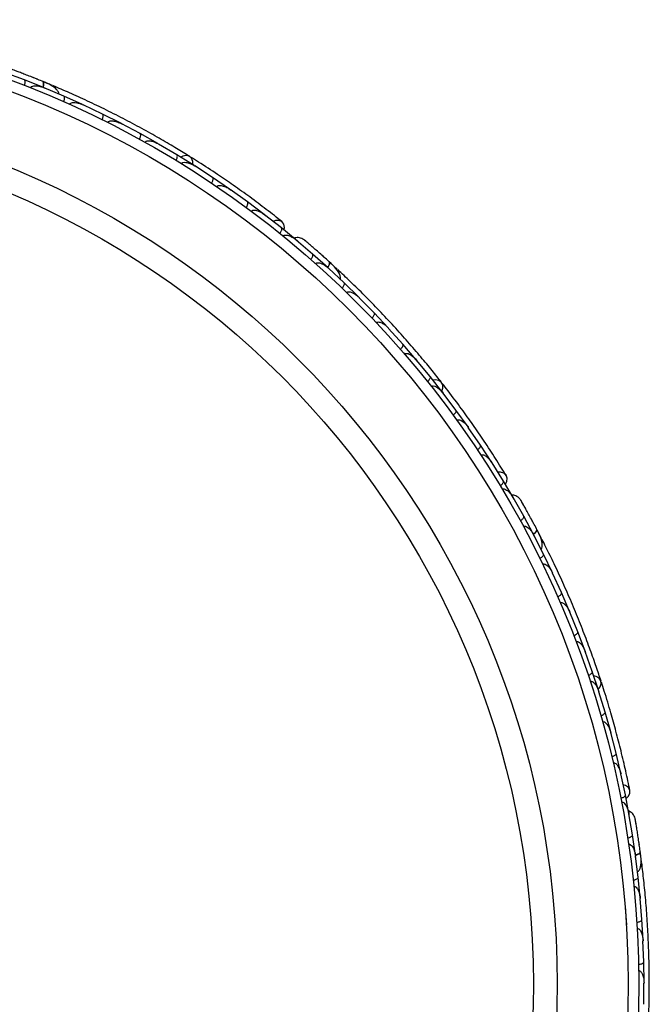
# Model space of a CAD drawing. Header units: millimetres. Extents: x 59 to 109, y 26 to 144.
# Tile 21 of 158: x 65.68 to 68.67, y 45.91 to 50.58. Entities that reach past the tile are written whole.
import ezdxf

# ---------------------------------------------------------------- set-up
doc = ezdxf.new("R2010")
doc.units = ezdxf.units.MM

msp = doc.modelspace()

# ---------------------------------------------------------------- linework, layer by layer
at = {"color": 7, "linetype": 'Continuous', "lineweight": 25}
for p, q in [((65.70155, 50.29731), (65.60596, 50.33276)), ((65.79304, 50.26084), (65.70158, 50.29738)), ((65.8353, 50.27005), (65.82741, 50.27334)), ((65.8013, 50.25696), (65.79541, 50.25946)), ((65.88885, 50.22002), (65.79549, 50.25941)), ((65.97821, 50.17976), (65.88889, 50.22008)), ((65.98678, 50.17529), (65.9805, 50.17829)), ((66.07175, 50.13495), (65.98052, 50.17826)), ((66.15899, 50.09095), (66.07179, 50.13502)), ((66.25028, 50.0422), (66.16127, 50.08933)), ((66.16772, 50.08592), (66.16133, 50.08932)), ((66.33542, 49.99449), (66.25033, 50.04226)), ((66.42447, 49.9418), (66.33762, 49.99277)), ((66.34414, 49.98895), (66.33776, 49.99272)), ((66.50751, 49.89037), (66.42452, 49.94186)), ((66.59432, 49.83374), (66.50964, 49.88856)), ((66.51601, 49.88443), (66.50983, 49.88846)), ((66.67524, 49.77858), (66.59438, 49.8338)), ((66.75981, 49.71798), (66.6773, 49.77666)), ((66.68335, 49.77236), (66.67755, 49.77652)), ((66.83859, 49.65904), (66.75986, 49.71803)), ((66.92087, 49.5944), (66.84058, 49.65701)), ((66.84609, 49.65272), (66.84085, 49.65682)), ((66.99747, 49.53173), (66.92093, 49.59445)), ((66.99513, 49.53301), (66.99073, 49.53677)), ((67.06854, 49.47066), (66.99084, 49.53666)), ((67.14204, 49.40509), (67.06859, 49.47071)), ((67.14848, 49.39861), (67.1438, 49.40298)), ((67.21811, 49.33396), (67.14385, 49.40291)), ((67.1849, 49.39929), (67.1526, 49.42904)), ((67.28831, 49.26556), (67.21817, 49.33401)), ((67.29483, 49.25843), (67.28996, 49.2634)), ((67.36088, 49.19147), (67.28996, 49.26337)), ((67.42782, 49.12028), (67.36095, 49.19151)), ((67.49693, 49.04325), (67.4294, 49.11798)), ((67.4343, 49.11257), (67.42946, 49.11795)), ((67.56061, 48.9693), (67.49699, 49.04329)), ((67.62627, 48.88933), (67.56209, 48.96693)), ((67.56691, 48.9611), (67.5622, 48.96683)), ((67.68671, 48.8126), (67.62634, 48.88937)), ((67.74892, 48.72969), (67.68809, 48.81017)), ((67.69267, 48.80411), (67.68824, 48.81)), ((67.8061, 48.65018), (67.74899, 48.72973)), ((67.86483, 48.56431), (67.80738, 48.64767)), ((67.81159, 48.64157), (67.80755, 48.64745)), ((67.9187, 48.48198), (67.8649, 48.56434)), ((67.97391, 48.3931), (67.91988, 48.4794)), ((67.92359, 48.47348), (67.92007, 48.47913)), ((68.02447, 48.30801), (67.97399, 48.39313)), ((68.0227, 48.31002), (68.01986, 48.31505)), ((68.07035, 48.22631), (68.01991, 48.31491)), ((68.117, 48.13956), (68.07042, 48.22634)), ((68.12083, 48.13127), (68.11793, 48.13698)), ((68.16416, 48.0467), (68.11795, 48.13689)), ((68.15529, 48.11945), (68.13511, 48.15846)), ((68.20673, 47.95842), (68.16423, 48.04673)), ((68.24958, 47.86397), (68.20753, 47.95579)), ((68.21042, 47.94949), (68.20754, 47.95583)), ((68.28813, 47.77419), (68.24966, 47.864)), ((68.32673, 47.67816), (68.28884, 47.77149)), ((68.29158, 47.76472), (68.28888, 47.77144)), ((68.36128, 47.58689), (68.3268, 47.67818)), ((68.39563, 47.48929), (68.36186, 47.58416)), ((68.3644, 47.57704), (68.36193, 47.58403)), ((68.42618, 47.39652), (68.39571, 47.4893)), ((68.45629, 47.29733), (68.42665, 47.39375)), ((68.42888, 47.3865), (68.42673, 47.39355)), ((68.48282, 47.20306), (68.45636, 47.29734)), ((68.50864, 47.10228), (68.48316, 47.20027)), ((68.48503, 47.19308), (68.48325, 47.2)), ((68.5311, 47.00649), (68.50872, 47.10228)), ((68.55258, 46.90408), (68.53133, 47.00366)), ((68.53279, 46.99682), (68.53141, 47.00334)), ((68.57099, 46.80684), (68.55267, 46.90409)), ((68.57001, 46.80933), (68.56906, 46.81503)), ((68.58616, 46.71437), (68.56907, 46.81488)), ((68.60033, 46.61689), (68.58624, 46.71438)), ((68.62943, 46.58491), (68.62381, 46.62846)), ((68.61288, 46.51351), (68.60031, 46.61406)), ((68.60109, 46.6078), (68.60032, 46.61415)), ((68.62269, 46.41599), (68.61296, 46.51351)), ((68.63066, 46.31258), (68.62255, 46.41325)), ((68.6231, 46.40634), (68.62256, 46.41328)), ((68.55126, 46.36934), (68.55718, 46.28743)), ((68.63617, 46.21503), (68.63074, 46.31258)), ((68.6396, 46.1116), (68.63591, 46.21225)), ((68.63618, 46.20496), (68.63593, 46.21219)), ((68.64085, 46.01401), (68.63968, 46.11159)), ((68.63975, 45.91054), (68.64046, 46.01124)), ((68.64041, 46.00368), (68.64048, 46.0111))]:
    msp.add_line(p, q, dxfattribs=at)
at = {"color": 1, "linetype": 'Continuous', "lineweight": 25, "flags": 128}
for points in [[(65.79226, 50.26167), (65.79274, 50.26407), (65.79382, 50.27182), (65.79399, 50.27847), (65.79326, 50.28376), (65.79164, 50.2875), (65.7892, 50.28953)], [(67.14159, 49.40614), (67.14286, 49.40823), (67.14653, 49.41514), (67.14896, 49.42133), (67.15008, 49.42655), (67.14984, 49.43062), (67.14825, 49.43336)], [(68.11694, 48.1407), (68.11885, 48.14223), (68.12465, 48.14747), (68.12906, 48.15245), (68.1319, 48.15698), (68.13306, 48.16088), (68.1325, 48.16401)], [(68.59994, 46.61776), (68.60297, 46.61878), (68.61022, 46.62171), (68.61607, 46.62489), (68.62029, 46.62817), (68.62271, 46.63144), (68.62326, 46.63457)]]:
    msp.add_lwpolyline(points, dxfattribs=at)
at = {"color": 7, "linetype": 'Continuous', "lineweight": 25, "flags": 128}
for points in [[(66.50016, 49.89515), (66.50006, 49.91014), (66.49437, 49.92499), (66.4835, 49.93503), (66.46903, 49.93882), (66.45304, 49.9358), (66.44336, 49.93064)], [(66.93468, 49.58362), (66.93632, 49.59736), (66.93269, 49.61313), (66.92319, 49.62474), (66.90921, 49.63049), (66.89283, 49.62953), (66.88198, 49.6253)], [(67.68144, 48.81961), (67.68647, 48.83372), (67.6862, 48.84962), (67.67943, 48.86278), (67.66713, 48.87129), (67.65107, 48.87392), (67.64021, 48.87238)], [(67.98321, 48.37824), (67.98945, 48.3906), (67.99143, 48.40666), (67.98647, 48.42082), (67.9753, 48.431), (67.95958, 48.4357), (67.94794, 48.43544)], [(68.10925, 48.20757), (68.1094, 48.20726), (68.10953, 48.20695)], [(68.42363, 47.4049), (68.43318, 47.41645), (68.43837, 47.43148), (68.4365, 47.44616), (68.42785, 47.45836), (68.41366, 47.46632), (68.40293, 47.4686)], [(68.55624, 46.88694), (68.56632, 46.89642), (68.57368, 46.91083), (68.57386, 46.92584), (68.56686, 46.93923), (68.55368, 46.94902), (68.54265, 46.95275)], [(68.6163, 46.68346), (68.61634, 46.68311), (68.61635, 46.68278)]]:
    msp.add_lwpolyline(points, dxfattribs=at)
at = {"color": 7, "linetype": 'Continuous', "lineweight": 25}
for radius in [4.575, 4.525, 4.188, 4.075]:
    msp.add_circle((64.04094, 46.00769), radius, dxfattribs=at)
for centre, start, end in [((65.82745, 50.24594), 17.6192, 63.09896), ((67.16927, 49.37931), 357.6192, 43.09896), ((68.13378, 48.10603), 337.6192, 23.09896), ((68.60462, 46.57965), 317.6192, 3.09896)]:
    msp.add_arc(centre, 0.02567, start, end, dxfattribs=at)
for points, knots in [([(65.79219, 50.28831), (65.78332, 50.29192), (65.7656, 50.29913), (65.73809, 50.31007), (65.71168, 50.32039), (65.68771, 50.32958), (65.66739, 50.33726), (65.65218, 50.34292), (65.64245, 50.34651), (65.64127, 50.34693), (65.6407, 50.34713)], [0, 0, 0, 0, 0.1253341, 0.2502351, 0.3757048, 0.5015073, 0.6270811, 0.7524027, 0.8783335, 1, 1, 1, 1]), ([(65.70221, 50.27041), (65.70274, 50.27189), (65.70416, 50.2758), (65.70556, 50.2822), (65.70597, 50.28899), (65.70492, 50.2944), (65.70308, 50.29673), (65.70179, 50.29739), (65.70155, 50.29748), (65.70152, 50.2975)], [0, 0, 0, 0, 0.1153787, 0.305714, 0.5012752, 0.7256734, 0.9502371, 0.9934744, 1, 1, 1, 1]), ([(65.76368, 50.29986), (65.7621, 50.30049), (65.75521, 50.30327), (65.74853, 50.30592), (65.74338, 50.30796)], [0, 0, 0, 0, 0.2287199, 1, 1, 1, 1]), ([(65.86608, 50.22946), (65.86572, 50.23163), (65.86453, 50.23879), (65.85444, 50.25398), (65.83023, 50.27245), (65.80315, 50.28373), (65.78916, 50.28955)], [0, 0, 0, 0, 0.0722062, 0.2380923, 0.6065513, 1, 1, 1, 1]), ([(65.79083, 50.26173), (65.79088, 50.2619), (65.7924, 50.26713), (65.79331, 50.27576), (65.793, 50.28547), (65.79084, 50.28881), (65.78931, 50.28948), (65.7892, 50.28953)], [0, 0, 0, 0, 0.0108918, 0.332464, 0.6541266, 0.975786, 1, 1, 1, 1]), ([(65.82741, 50.27331), (65.82743, 50.27332), (65.82778, 50.27335), (65.8241, 50.27484), (65.81612, 50.27838), (65.80331, 50.28372), (65.7931, 50.28789), (65.79009, 50.28912)], [0, 0, 0, 0, 0.0063417, 0.1391324, 0.4541713, 0.8392735, 1, 1, 1, 1]), ([(65.73076, 50.25917), (65.73104, 50.2598), (65.73175, 50.26144), (65.73409, 50.26412), (65.73911, 50.26721), (65.75181, 50.27018), (65.77166, 50.2681), (65.78765, 50.26316), (65.79567, 50.25985), (65.79575, 50.25982)], [0, 0, 0, 0, 0.0273886, 0.0721385, 0.1418849, 0.2690946, 0.6203421, 0.9964192, 1, 1, 1, 1]), ([(66.48493, 49.93421), (66.46532, 49.9463), (66.42618, 49.97045), (66.35233, 50.01403), (66.27031, 50.06026), (66.18201, 50.10767), (66.09082, 50.15397), (66.00077, 50.19729), (65.91433, 50.23665), (65.86399, 50.25817), (65.8388, 50.26894)], [0, 0, 0, 0, 0.1251424, 0.2497929, 0.374676, 0.4998622, 0.6249666, 0.7502587, 0.8750633, 1, 1, 1, 1]), ([(65.8884, 50.19308), (65.889, 50.19454), (65.89058, 50.19839), (65.89225, 50.20472), (65.89296, 50.21148), (65.89213, 50.21694), (65.89039, 50.21936), (65.88913, 50.22007), (65.88889, 50.22018), (65.88886, 50.22019)], [0, 0, 0, 0, 0.11561, 0.3057804, 0.5012224, 0.7256982, 0.9503445, 0.9934853, 1, 1, 1, 1]), ([(65.9161, 50.18074), (65.91655, 50.1816), (65.91752, 50.18347), (65.92054, 50.18619), (65.92652, 50.18901), (65.9418, 50.19085), (65.96077, 50.18682), (65.97537, 50.18117), (65.9808, 50.17865), (65.98088, 50.17861)], [0, 0, 0, 0, 0.0388574, 0.084812, 0.162938, 0.3126958, 0.7369051, 0.9964149, 1, 1, 1, 1]), ([(66.07017, 50.10804), (66.07027, 50.10824), (66.0715, 50.11077), (66.07351, 50.11583), (66.07517, 50.12276), (66.07545, 50.12899), (66.07422, 50.13316), (66.07262, 50.1347), (66.07183, 50.13509), (66.0718, 50.13511)], [0, 0, 0, 0, 0.016652, 0.2070285, 0.3985507, 0.5993597, 0.831024, 0.9934916, 1, 1, 1, 1]), ([(66.0971, 50.0946), (66.09713, 50.09466), (66.09768, 50.09579), (66.09934, 50.09803), (66.10352, 50.10085), (66.11281, 50.10341), (66.1271, 50.10239), (66.14449, 50.09765), (66.15593, 50.09264), (66.16155, 50.08972), (66.16163, 50.08968)], [0, 0, 0, 0, 0.0028352, 0.050977, 0.1103366, 0.2078119, 0.4531845, 0.7216401, 0.9964148, 1, 1, 1, 1]), ([(66.24757, 50.01536), (66.24767, 50.01556), (66.24902, 50.01803), (66.25125, 50.023), (66.25321, 50.02985), (66.25375, 50.03606), (66.25271, 50.04029), (66.25117, 50.04189), (66.2504, 50.04232), (66.25037, 50.04234)], [0, 0, 0, 0, 0.0167419, 0.2070718, 0.3985504, 0.5993354, 0.8310375, 0.9934948, 1, 1, 1, 1]), ([(66.2738, 50.0008), (66.27396, 50.00108), (66.27449, 50.00203), (66.27609, 50.00394), (66.27921, 50.00609), (66.28571, 50.00825), (66.29453, 50.00841), (66.31333, 50.00533), (66.32759, 49.99909), (66.33795, 49.99313), (66.33802, 49.99308)], [0, 0, 0, 0, 0.0130732, 0.044023, 0.1002245, 0.1663566, 0.3297208, 0.4739231, 0.9964125, 1, 1, 1, 1]), ([(66.42062, 49.91508), (66.4214, 49.91645), (66.42348, 49.92007), (66.42596, 49.92613), (66.42754, 49.93274), (66.42742, 49.93826), (66.42601, 49.94089), (66.42485, 49.94176), (66.42463, 49.9419), (66.4246, 49.94192)], [0, 0, 0, 0, 0.1158119, 0.3058371, 0.5011744, 0.7257197, 0.95044, 0.9934949, 1, 1, 1, 1]), ([(66.44621, 49.89938), (66.44653, 49.89986), (66.44752, 49.90138), (66.45013, 49.90353), (66.45689, 49.90634), (66.46649, 49.90621), (66.4858, 49.90222), (66.4999, 49.89531), (66.51001, 49.88888), (66.51008, 49.88884)], [0, 0, 0, 0, 0.02335004, 0.07346177, 0.13469803, 0.32555297, 0.4727956, 0.99641145, 1, 1, 1, 1]), ([(66.92405, 49.62408), (66.89986, 49.64316), (66.85386, 49.67944), (66.7745, 49.73882), (66.69638, 49.79483), (66.61489, 49.8506), (66.54645, 49.89575), (66.50226, 49.92318), (66.48945, 49.93113)], [0, 0, 0, 0, 0.2180556, 0.4147202, 0.5912036, 0.7489875, 0.9272426, 1, 1, 1, 1]), ([(66.58932, 49.80721), (66.59016, 49.80854), (66.59239, 49.81206), (66.59514, 49.81801), (66.597, 49.82455), (66.59714, 49.83006), (66.59584, 49.83275), (66.59472, 49.83367), (66.59451, 49.83382), (66.59448, 49.83384)], [0, 0, 0, 0, 0.1157169, 0.3058088, 0.5011944, 0.7257089, 0.9503963, 0.9934905, 1, 1, 1, 1]), ([(66.61433, 49.79032), (66.61483, 49.79099), (66.61579, 49.79227), (66.61829, 49.79415), (66.62321, 49.79618), (66.63064, 49.79656), (66.64461, 49.79441), (66.66059, 49.78781), (66.67277, 49.78041), (66.67772, 49.77696), (66.67778, 49.77691)], [0, 0, 0, 0, 0.0336188, 0.0647198, 0.1259403, 0.2511281, 0.3754616, 0.735616, 0.9964191, 1, 1, 1, 1]), ([(66.75364, 49.69169), (66.75377, 49.69187), (66.75542, 49.69415), (66.75829, 49.69878), (66.76113, 49.70531), (66.7625, 49.7114), (66.76203, 49.71571), (66.76073, 49.7175), (66.76002, 49.71803), (66.75999, 49.71805)], [0, 0, 0, 0, 0.0163611, 0.206885, 0.3985455, 0.5994314, 0.8309806, 0.9934816, 1, 1, 1, 1]), ([(66.77811, 49.67355), (66.77882, 49.67439), (66.77974, 49.67546), (66.78214, 49.67711), (66.78683, 49.67899), (66.79457, 49.67908), (66.80859, 49.67625), (66.82435, 49.6689), (66.83619, 49.66098), (66.84102, 49.65728), (66.84109, 49.65723)], [0, 0, 0, 0, 0.04399244, 0.05654248, 0.11821178, 0.24858393, 0.3779124, 0.73392078, 0.99642285, 1, 1, 1, 1]), ([(66.91352, 49.56843), (66.91448, 49.56967), (66.91701, 49.57298), (66.92028, 49.57866), (66.92272, 49.585), (66.92336, 49.59047), (66.92232, 49.59325), (66.92129, 49.59426), (66.92109, 49.59443), (66.92107, 49.59445)], [0, 0, 0, 0, 0.11527981, 0.30568055, 0.50128983, 0.72566094, 0.95019556, 0.99347013, 1, 1, 1, 1]), ([(66.92879, 49.55606), (66.92906, 49.55637), (66.93002, 49.55753), (66.93256, 49.55936), (66.93765, 49.561), (66.94879, 49.56087), (66.96284, 49.55576), (66.9781, 49.54712), (66.98688, 49.54059), (66.99113, 49.53705), (66.99119, 49.537)], [0, 0, 0, 0, 0.0165279, 0.0607653, 0.1238722, 0.2334997, 0.5249132, 0.7588895, 0.9964268, 1, 1, 1, 1]), ([(67.02847, 49.53823), (67.02496, 49.54053), (67.01809, 49.54504), (67.00641, 49.54832), (66.99532, 49.54871), (66.98666, 49.54787), (66.98241, 49.54569), (66.9812, 49.54507)], [0, 0, 0, 0, 0.25091, 0.490928, 0.714443, 0.9181712, 1, 1, 1, 1]), ([(67.15064, 49.43119), (67.14353, 49.43762), (67.12935, 49.45046), (67.10724, 49.47015), (67.08595, 49.48888), (67.06657, 49.50571), (67.0501, 49.51987), (67.03775, 49.5304), (67.02983, 49.5371), (67.02887, 49.53789), (67.0284, 49.53828)], [0, 0, 0, 0, 0.1253341, 0.2502351, 0.3757048, 0.5015073, 0.6270811, 0.7524027, 0.8783335, 1, 1, 1, 1]), ([(67.04992, 49.52004), (67.04422, 49.52491), (67.03281, 49.53465), (67.02997, 49.53699), (67.02856, 49.53816)], [0, 0, 0, 0, 0.4997894, 1, 1, 1, 1]), ([(67.05996, 49.44515), (67.06097, 49.44635), (67.06363, 49.44955), (67.06714, 49.45509), (67.06984, 49.46132), (67.07071, 49.46676), (67.06978, 49.46959), (67.0688, 49.47064), (67.0686, 49.47081), (67.06858, 49.47084)], [0, 0, 0, 0, 0.11537866, 0.30571398, 0.50127523, 0.72567344, 0.9502371, 0.99347441, 1, 1, 1, 1]), ([(67.12466, 49.45458), (67.12459, 49.45465), (67.1202, 49.45863), (67.11581, 49.46252), (67.11149, 49.46635)], [0, 0, 0, 0, 0.0174037, 1, 1, 1, 1]), ([(67.14026, 49.40668), (67.14037, 49.40682), (67.14359, 49.41122), (67.1474, 49.41901), (67.15043, 49.42825), (67.14953, 49.43212), (67.14833, 49.43328), (67.14825, 49.43336)], [0, 0, 0, 0, 0.0108918, 0.332464, 0.6541266, 0.975786, 1, 1, 1, 1]), ([(67.19994, 49.35062), (67.20035, 49.35278), (67.20168, 49.35992), (67.19739, 49.37764), (67.18095, 49.40328), (67.15936, 49.42314), (67.14821, 49.43339)], [0, 0, 0, 0, 0.0722062, 0.2380923, 0.6065513, 1, 1, 1, 1]), ([(67.08295, 49.42482), (67.08342, 49.42531), (67.08465, 49.42661), (67.08777, 49.42833), (67.09354, 49.42952), (67.10648, 49.42796), (67.12443, 49.41923), (67.13777, 49.40911), (67.14417, 49.40326), (67.14423, 49.40321)], [0, 0, 0, 0, 0.0273886, 0.0721385, 0.1418849, 0.2690946, 0.6203421, 0.9964192, 1, 1, 1, 1]), ([(67.68048, 48.86151), (67.6662, 48.87959), (67.63768, 48.91567), (67.58319, 48.98187), (67.52192, 49.05337), (67.45516, 49.12812), (67.38531, 49.20282), (67.31551, 49.27432), (67.24774, 49.34087), (67.20779, 49.37832), (67.18781, 49.39705)], [0, 0, 0, 0, 0.1251424, 0.2497929, 0.374676, 0.4998622, 0.6249666, 0.7502587, 0.8750633, 1, 1, 1, 1]), ([(67.20847, 49.3088), (67.20953, 49.30996), (67.21234, 49.31304), (67.21608, 49.31842), (67.21905, 49.32454), (67.22014, 49.32994), (67.21933, 49.33281), (67.21839, 49.33391), (67.2182, 49.33409), (67.21818, 49.33412)], [0, 0, 0, 0, 0.11561, 0.3057804, 0.5012224, 0.7256982, 0.9503445, 0.9934853, 1, 1, 1, 1]), ([(67.23028, 49.28773), (67.231, 49.28838), (67.23255, 49.28981), (67.23632, 49.29133), (67.2429, 49.29193), (67.25789, 49.28844), (67.27434, 49.27816), (67.28612, 49.26787), (67.29037, 49.26364), (67.29043, 49.26358)], [0, 0, 0, 0, 0.0388574, 0.084812, 0.162938, 0.3126958, 0.7369051, 0.9964149, 1, 1, 1, 1]), ([(67.35019, 49.16672), (67.35035, 49.16687), (67.35238, 49.16883), (67.356, 49.1729), (67.35993, 49.17884), (67.36232, 49.1846), (67.36259, 49.18894), (67.36162, 49.19093), (67.36101, 49.19158), (67.36098, 49.1916)], [0, 0, 0, 0, 0.016652, 0.2070285, 0.3985507, 0.5993597, 0.831024, 0.9934916, 1, 1, 1, 1]), ([(67.3709, 49.14488), (67.37095, 49.14492), (67.37185, 49.1458), (67.37418, 49.14734), (67.37908, 49.14855), (67.38868, 49.14778), (67.40176, 49.14194), (67.41648, 49.13154), (67.42552, 49.12291), (67.4298, 49.11825), (67.42986, 49.11819)], [0, 0, 0, 0, 0.0028352, 0.050977, 0.1103366, 0.2078119, 0.4531845, 0.7216401, 0.9964148, 1, 1, 1, 1]), ([(67.48519, 49.01895), (67.48536, 49.0191), (67.48747, 49.02097), (67.49127, 49.02488), (67.49545, 49.03065), (67.49809, 49.0363), (67.49855, 49.04062), (67.49766, 49.04265), (67.49708, 49.04332), (67.49705, 49.04335)], [0, 0, 0, 0, 0.0167419, 0.2070718, 0.3985504, 0.5993354, 0.8310375, 0.9934948, 1, 1, 1, 1]), ([(67.50487, 48.9963), (67.50511, 48.99651), (67.50594, 48.99722), (67.50809, 48.99847), (67.51176, 48.99942), (67.5186, 48.99923), (67.52694, 48.99636), (67.54356, 48.98704), (67.55483, 48.9763), (67.56253, 48.96715), (67.56258, 48.96709)], [0, 0, 0, 0, 0.0130732, 0.044023, 0.1002245, 0.1663566, 0.3297208, 0.4739231, 0.9964125, 1, 1, 1, 1]), ([(67.61351, 48.86554), (67.61472, 48.86656), (67.6179, 48.86924), (67.62231, 48.87409), (67.62605, 48.87977), (67.62784, 48.88499), (67.6274, 48.88795), (67.62661, 48.88916), (67.62645, 48.88937), (67.62643, 48.8894)], [0, 0, 0, 0, 0.1158119, 0.3058371, 0.5011744, 0.7257197, 0.95044, 0.9934949, 1, 1, 1, 1]), ([(67.63219, 48.84203), (67.63266, 48.84238), (67.63411, 48.84346), (67.6373, 48.84459), (67.64461, 48.84492), (67.65358, 48.84151), (67.67037, 48.83116), (67.68125, 48.81984), (67.68856, 48.81034), (67.68861, 48.81028)], [0, 0, 0, 0, 0.02335, 0.0734618, 0.134698, 0.325553, 0.4727956, 0.9964114, 1, 1, 1, 1]), ([(67.98706, 48.4199), (67.97085, 48.4461), (67.94003, 48.49593), (67.88577, 48.57887), (67.83151, 48.65822), (67.77402, 48.7385), (67.72515, 48.80434), (67.693, 48.84522), (67.68369, 48.85708)], [0, 0, 0, 0, 0.2180556, 0.4147202, 0.5912036, 0.7489875, 0.9272426, 1, 1, 1, 1]), ([(67.73514, 48.70648), (67.73639, 48.70744), (67.73969, 48.70998), (67.74431, 48.71463), (67.7483, 48.72013), (67.75031, 48.72527), (67.75001, 48.72824), (67.74927, 48.72949), (67.74912, 48.7297), (67.7491, 48.72973)], [0, 0, 0, 0, 0.1157169, 0.3058088, 0.5011944, 0.7257089, 0.9503963, 0.9934905, 1, 1, 1, 1]), ([(67.75287, 48.68205), (67.75357, 48.6825), (67.75491, 48.68338), (67.75791, 48.68429), (67.76322, 48.68452), (67.77033, 48.68233), (67.78272, 48.67553), (67.79548, 48.66386), (67.8044, 48.65275), (67.80787, 48.64781), (67.80791, 48.64774)], [0, 0, 0, 0, 0.0336188, 0.0647198, 0.1259403, 0.2511281, 0.3754616, 0.735616, 0.9964191, 1, 1, 1, 1]), ([(67.85004, 48.54172), (67.85023, 48.54185), (67.85256, 48.54342), (67.85684, 48.54679), (67.86175, 48.55196), (67.86511, 48.55721), (67.86614, 48.56142), (67.86553, 48.56354), (67.86505, 48.56429), (67.86503, 48.56431)], [0, 0, 0, 0, 0.0163611, 0.206885, 0.3985455, 0.5994314, 0.8309806, 0.9934816, 1, 1, 1, 1]), ([(67.86683, 48.5163), (67.86779, 48.51685), (67.86902, 48.51755), (67.87184, 48.51827), (67.87689, 48.51843), (67.8842, 48.51587), (67.8964, 48.50842), (67.9087, 48.49612), (67.91712, 48.48463), (67.92039, 48.4795), (67.92043, 48.47943)], [0, 0, 0, 0, 0.0439924, 0.0565425, 0.1182118, 0.2485839, 0.3779124, 0.7339208, 0.9964229, 1, 1, 1, 1]), ([(67.95813, 48.37121), (67.95945, 48.37205), (67.96296, 48.37429), (67.96797, 48.37851), (67.97244, 48.38363), (67.97491, 48.38855), (67.97488, 48.39152), (67.97427, 48.39282), (67.97414, 48.39305), (67.97412, 48.39308)], [0, 0, 0, 0, 0.1152798, 0.3056806, 0.5012898, 0.7256609, 0.9501956, 0.9934701, 1, 1, 1, 1]), ([(67.96825, 48.35436), (67.9686, 48.35456), (67.96991, 48.35533), (67.97292, 48.35618), (67.97826, 48.35598), (67.98868, 48.35204), (68.00014, 48.34243), (68.01153, 48.32909), (68.01754, 48.31996), (68.02032, 48.31518), (68.02036, 48.31511)], [0, 0, 0, 0, 0.0165279, 0.0607653, 0.1238722, 0.2334997, 0.5249132, 0.7588895, 0.9964268, 1, 1, 1, 1]), ([(68.05582, 48.30351), (68.05331, 48.30688), (68.04839, 48.31347), (68.03854, 48.32054), (68.02825, 48.3247), (68.01983, 48.32688), (68.01509, 48.32628), (68.01373, 48.32611)], [0, 0, 0, 0, 0.25091, 0.490928, 0.714443, 0.9181712, 1, 1, 1, 1]), ([(68.13401, 48.16115), (68.12953, 48.16962), (68.12059, 48.18653), (68.10655, 48.2126), (68.09295, 48.23748), (68.08049, 48.25993), (68.06986, 48.27886), (68.06186, 48.29298), (68.05671, 48.30199), (68.05607, 48.30306), (68.05576, 48.30359)], [0, 0, 0, 0, 0.1253341, 0.2502351, 0.3757048, 0.5015073, 0.6270811, 0.7524027, 0.8783335, 1, 1, 1, 1]), ([(68.06975, 48.27909), (68.06606, 48.28561), (68.05867, 48.29867), (68.05681, 48.30184), (68.05587, 48.30342)], [0, 0, 0, 0, 0.4997894, 1, 1, 1, 1]), ([(68.05357, 48.20527), (68.05493, 48.20606), (68.05853, 48.20816), (68.06371, 48.21216), (68.06839, 48.21709), (68.07106, 48.22191), (68.07116, 48.22488), (68.07059, 48.22621), (68.07047, 48.22644), (68.07045, 48.22647)], [0, 0, 0, 0, 0.1153787, 0.305714, 0.5012752, 0.7256734, 0.9502371, 0.9934744, 1, 1, 1, 1]), ([(68.06822, 48.17831), (68.06883, 48.17862), (68.07043, 48.17941), (68.07395, 48.17996), (68.07978, 48.17911), (68.09141, 48.17322), (68.10529, 48.15887), (68.11436, 48.1448), (68.11838, 48.13711), (68.11842, 48.13704)], [0, 0, 0, 0, 0.0273886, 0.0721385, 0.1418849, 0.2690946, 0.6203421, 0.9964192, 1, 1, 1, 1]), ([(68.1176, 48.19201), (68.11755, 48.1921), (68.11479, 48.19734), (68.11199, 48.2025), (68.10924, 48.20758)], [0, 0, 0, 0, 0.01740373, 1, 1, 1, 1]), ([(68.11587, 48.14166), (68.11602, 48.14176), (68.12056, 48.14479), (68.1268, 48.15081), (68.13281, 48.15845), (68.13329, 48.1624), (68.13255, 48.1639), (68.1325, 48.16401)], [0, 0, 0, 0, 0.0108918, 0.332464, 0.6541266, 0.975786, 1, 1, 1, 1]), ([(68.15278, 48.06857), (68.1539, 48.07046), (68.15759, 48.07672), (68.15962, 48.09484), (68.15295, 48.12455), (68.13945, 48.1506), (68.13248, 48.16404)], [0, 0, 0, 0, 0.0722062, 0.2380923, 0.6065513, 1, 1, 1, 1]), ([(68.43706, 47.44461), (68.42981, 47.46648), (68.41535, 47.51013), (68.38679, 47.59099), (68.35368, 47.67912), (68.31651, 47.7722), (68.27642, 47.86628), (68.23528, 47.95735), (68.19436, 48.04307), (68.16963, 48.09192), (68.15726, 48.11635)], [0, 0, 0, 0, 0.1251424, 0.2497929, 0.374676, 0.4998622, 0.6249666, 0.7502587, 0.8750633, 1, 1, 1, 1]), ([(68.14649, 48.02636), (68.14789, 48.02709), (68.15158, 48.02902), (68.15693, 48.0328), (68.16181, 48.03753), (68.16469, 48.04223), (68.16491, 48.04521), (68.1644, 48.04656), (68.16429, 48.0468), (68.16427, 48.04683)], [0, 0, 0, 0, 0.11561, 0.3057804, 0.5012224, 0.7256982, 0.9503445, 0.9934853, 1, 1, 1, 1]), ([(68.15978, 47.9991), (68.16068, 47.99947), (68.16263, 48.00028), (68.16668, 48.00042), (68.17308, 47.99873), (68.18597, 47.99032), (68.19791, 47.97504), (68.20546, 47.96133), (68.208, 47.95591), (68.20804, 47.95583)], [0, 0, 0, 0, 0.0388574, 0.084812, 0.162938, 0.3126958, 0.7369051, 0.9964149, 1, 1, 1, 1]), ([(68.23107, 47.84437), (68.23128, 47.84446), (68.23385, 47.84561), (68.23864, 47.84819), (68.24437, 47.85244), (68.24858, 47.85703), (68.25033, 47.86101), (68.25009, 47.86322), (68.24973, 47.86403), (68.24972, 47.86406)], [0, 0, 0, 0, 0.016652, 0.2070285, 0.3985507, 0.5993597, 0.831024, 0.9934916, 1, 1, 1, 1]), ([(68.24306, 47.81676), (68.24313, 47.81679), (68.24427, 47.81731), (68.24698, 47.81795), (68.252, 47.81742), (68.26076, 47.81342), (68.27105, 47.80345), (68.28133, 47.78865), (68.28687, 47.77745), (68.2893, 47.7716), (68.28933, 47.77152)], [0, 0, 0, 0, 0.0028352, 0.050977, 0.1103366, 0.2078119, 0.4531845, 0.7216401, 0.9964148, 1, 1, 1, 1]), ([(68.30739, 47.65935), (68.3076, 47.65943), (68.31022, 47.66046), (68.31513, 47.66283), (68.32103, 47.66683), (68.32544, 47.67123), (68.32736, 47.67514), (68.32721, 47.67735), (68.32689, 47.67818), (68.32688, 47.67822)], [0, 0, 0, 0, 0.01674193, 0.20707182, 0.39855042, 0.59933539, 0.83103755, 0.9934948, 1, 1, 1, 1]), ([(68.31813, 47.63133), (68.31843, 47.63145), (68.31945, 47.63183), (68.3219, 47.63227), (68.32567, 47.6319), (68.33204, 47.62939), (68.3389, 47.62384), (68.35132, 47.60939), (68.35824, 47.59545), (68.36234, 47.58422), (68.36237, 47.58414)], [0, 0, 0, 0, 0.0130732, 0.044023, 0.1002245, 0.1663566, 0.3297208, 0.4739231, 0.9964125, 1, 1, 1, 1]), ([(68.3755, 47.4713), (68.37698, 47.47184), (68.3809, 47.47328), (68.3867, 47.47632), (68.39215, 47.48038), (68.39561, 47.48468), (68.39622, 47.4876), (68.39589, 47.48902), (68.39581, 47.48926), (68.3958, 47.4893)], [0, 0, 0, 0, 0.1158119, 0.3058371, 0.5011744, 0.7257197, 0.95044, 0.9934949, 1, 1, 1, 1]), ([(68.38502, 47.44282), (68.38557, 47.44298), (68.38731, 47.44351), (68.39069, 47.44348), (68.39767, 47.44128), (68.40493, 47.43501), (68.41717, 47.41954), (68.42352, 47.40519), (68.42714, 47.39376), (68.42717, 47.39368)], [0, 0, 0, 0, 0.02335, 0.0734618, 0.134698, 0.325553, 0.4727956, 0.9964114, 1, 1, 1, 1]), ([(68.5741, 46.92477), (68.56784, 46.95494), (68.55592, 47.0123), (68.53329, 47.1088), (68.50945, 47.20192), (68.48288, 47.29702), (68.45947, 47.3756), (68.44325, 47.42502), (68.43855, 47.43934)], [0, 0, 0, 0, 0.2180556, 0.4147202, 0.5912036, 0.7489875, 0.9272426, 1, 1, 1, 1]), ([(68.4354, 47.28023), (68.4369, 47.2807), (68.44087, 47.28197), (68.4468, 47.28475), (68.45243, 47.28856), (68.45608, 47.2927), (68.45681, 47.29559), (68.45655, 47.29702), (68.45647, 47.29727), (68.45646, 47.2973)], [0, 0, 0, 0, 0.11571691, 0.30580882, 0.50119443, 0.72570886, 0.95039629, 0.99349051, 1, 1, 1, 1]), ([(68.44369, 47.25121), (68.44451, 47.2514), (68.44608, 47.25176), (68.4492, 47.2516), (68.45427, 47.24999), (68.46021, 47.2455), (68.46952, 47.23488), (68.47752, 47.21955), (68.4821, 47.20605), (68.48367, 47.20023), (68.48369, 47.20015)], [0, 0, 0, 0, 0.0336188, 0.0647198, 0.1259403, 0.2511281, 0.3754616, 0.735616, 0.9964191, 1, 1, 1, 1]), ([(68.48702, 47.08611), (68.48723, 47.08616), (68.48996, 47.08684), (68.49513, 47.08855), (68.50152, 47.09173), (68.50647, 47.09551), (68.50888, 47.09912), (68.50903, 47.10132), (68.50883, 47.10218), (68.50882, 47.10221)], [0, 0, 0, 0, 0.01636109, 0.20688497, 0.39854552, 0.59943138, 0.8309806, 0.99348164, 1, 1, 1, 1]), ([(68.4941, 47.05648), (68.49518, 47.05666), (68.49658, 47.0569), (68.49948, 47.05662), (68.50428, 47.05504), (68.51027, 47.05014), (68.51919, 47.03896), (68.52654, 47.02319), (68.53052, 47.00952), (68.53184, 47.00358), (68.53186, 47.0035)], [0, 0, 0, 0, 0.0439924, 0.0565425, 0.1182118, 0.2485839, 0.3779124, 0.7339208, 0.9964229, 1, 1, 1, 1]), ([(68.53026, 46.88891), (68.5318, 46.88925), (68.53586, 46.89016), (68.54201, 46.8924), (68.54796, 46.89569), (68.55197, 46.89947), (68.55296, 46.90227), (68.55282, 46.9037), (68.55278, 46.90396), (68.55277, 46.90399)], [0, 0, 0, 0, 0.1152798, 0.3056806, 0.5012898, 0.7256609, 0.9501956, 0.9934701, 1, 1, 1, 1]), ([(68.53401, 46.86962), (68.53441, 46.86969), (68.5359, 46.86996), (68.53902, 46.86973), (68.54397, 46.86771), (68.55242, 46.86045), (68.5599, 46.8475), (68.56604, 46.83107), (68.56857, 46.82043), (68.56954, 46.81499), (68.56956, 46.81491)], [0, 0, 0, 0, 0.0165279, 0.0607653, 0.1238722, 0.2334997, 0.5249132, 0.7588895, 0.9964268, 1, 1, 1, 1]), ([(68.59891, 46.79188), (68.5977, 46.79591), (68.59534, 46.80378), (68.5885, 46.8138), (68.58025, 46.82122), (68.57308, 46.82615), (68.56843, 46.82721), (68.56709, 46.82751)], [0, 0, 0, 0, 0.25091, 0.490928, 0.714443, 0.9181712, 1, 1, 1, 1]), ([(68.62369, 46.63137), (68.62238, 46.64086), (68.61977, 46.65981), (68.61548, 46.6891), (68.61122, 46.71714), (68.60719, 46.74249), (68.60368, 46.76392), (68.60098, 46.77992), (68.59922, 46.79015), (68.599, 46.79137), (68.59888, 46.79197)], [0, 0, 0, 0, 0.12533411, 0.25023512, 0.37570478, 0.50150733, 0.62708115, 0.75240271, 0.87833345, 1, 1, 1, 1]), ([(68.60365, 46.76417), (68.60241, 46.77156), (68.59993, 46.78636), (68.59926, 46.78998), (68.59893, 46.79178)], [0, 0, 0, 0, 0.4997894, 1, 1, 1, 1]), ([(68.5632, 46.70034), (68.56474, 46.70062), (68.56884, 46.70135), (68.57508, 46.70334), (68.58117, 46.70638), (68.58532, 46.70999), (68.58643, 46.71275), (68.58635, 46.71419), (68.58632, 46.71445), (68.58631, 46.71448)], [0, 0, 0, 0, 0.1153787, 0.305714, 0.5012752, 0.7256734, 0.9502371, 0.9934744, 1, 1, 1, 1]), ([(68.61883, 46.66598), (68.61881, 46.66608), (68.61801, 46.67195), (68.61715, 46.67776), (68.6163, 46.68347)], [0, 0, 0, 0, 0.0174037, 1, 1, 1, 1]), ([(68.56774, 46.67), (68.56842, 46.67007), (68.5702, 46.67027), (68.57369, 46.66959), (68.57888, 46.66679), (68.58779, 46.65728), (68.59593, 46.63905), (68.59964, 46.62272), (68.60079, 46.61413), (68.6008, 46.61404)], [0, 0, 0, 0, 0.0273886, 0.0721385, 0.1418849, 0.2690946, 0.6203421, 0.9964192, 1, 1, 1, 1]), ([(68.59897, 46.61901), (68.59948, 46.61913), (68.60515, 46.6205), (68.6134, 46.62411), (68.62164, 46.62925), (68.62344, 46.63279), (68.62327, 46.63445), (68.62326, 46.63457)], [0, 0, 0, 0, 0.0316493, 0.3464731, 0.6613851, 0.9762941, 1, 1, 1, 1]), ([(68.60967, 46.53795), (68.61137, 46.53935), (68.61698, 46.54396), (68.62508, 46.56029), (68.62898, 46.5905), (68.6252, 46.61959), (68.62325, 46.63461)], [0, 0, 0, 0, 0.0722062, 0.2380923, 0.6065513, 1, 1, 1, 1]), ([(68.66339, 45.85439), (68.66407, 45.87742), (68.66541, 45.92339), (68.66623, 46.00913), (68.66525, 46.10328), (68.66216, 46.20345), (68.65667, 46.30557), (68.64916, 46.40522), (68.64002, 46.49977), (68.63349, 46.55412), (68.63022, 46.58132)], [0, 0, 0, 0, 0.1251424, 0.2497929, 0.374676, 0.4998622, 0.6249666, 0.7502587, 0.8750633, 1, 1, 1, 1]), ([(68.58932, 46.50043), (68.59088, 46.50064), (68.59501, 46.5012), (68.60133, 46.50292), (68.60754, 46.50569), (68.61185, 46.50913), (68.61307, 46.51185), (68.61306, 46.51329), (68.61304, 46.51355), (68.61303, 46.51359)], [0, 0, 0, 0, 0.11561, 0.3057804, 0.5012224, 0.7256982, 0.9503445, 0.9934853, 1, 1, 1, 1]), ([(68.59249, 46.47028), (68.59346, 46.47032), (68.59556, 46.47041), (68.59942, 46.46915), (68.60486, 46.46538), (68.61409, 46.45307), (68.62008, 46.43463), (68.6225, 46.41916), (68.62303, 46.41319), (68.62304, 46.41311)], [0, 0, 0, 0, 0.0388574, 0.084812, 0.162938, 0.3126958, 0.7369051, 0.9964149, 1, 1, 1, 1]), ([(68.60656, 46.3005), (68.60678, 46.30051), (68.60959, 46.30071), (68.61498, 46.3015), (68.62181, 46.30353), (68.62734, 46.3064), (68.63034, 46.30955), (68.63087, 46.3117), (68.63082, 46.31259), (68.63082, 46.31262)], [0, 0, 0, 0, 0.01665195, 0.20702847, 0.39855075, 0.59935968, 0.83102403, 0.99349163, 1, 1, 1, 1]), ([(68.60838, 46.27045), (68.60845, 46.27046), (68.60971, 46.27055), (68.61248, 46.27023), (68.61701, 46.26801), (68.62387, 46.26125), (68.63013, 46.24837), (68.63472, 46.23094), (68.6361, 46.21852), (68.63639, 46.2122), (68.63639, 46.21211)], [0, 0, 0, 0, 0.0028352, 0.050977, 0.1103366, 0.2078119, 0.4531845, 0.7216401, 0.9964148, 1, 1, 1, 1]), ([(68.61499, 46.10053), (68.61522, 46.10053), (68.61804, 46.1006), (68.62346, 46.10116), (68.63037, 46.10289), (68.63602, 46.10552), (68.63915, 46.10854), (68.63978, 46.11067), (68.63976, 46.11156), (68.63976, 46.11159)], [0, 0, 0, 0, 0.01674193, 0.20707182, 0.39855042, 0.59933539, 0.83103755, 0.9934948, 1, 1, 1, 1]), ([(68.6155, 46.07053), (68.61583, 46.07053), (68.61691, 46.07054), (68.61937, 46.07012), (68.62279, 46.06849), (68.62791, 46.06394), (68.63245, 46.05638), (68.63919, 46.03856), (68.64092, 46.02309), (68.64093, 46.01113), (68.64093, 46.01105)], [0, 0, 0, 0, 0.0130732, 0.044023, 0.1002245, 0.1663566, 0.3297208, 0.4739231, 0.9964125, 1, 1, 1, 1])]:
    msp.add_open_spline(points, degree=3, knots=knots, dxfattribs=at)

doc.saveas('drawing.dxf')
